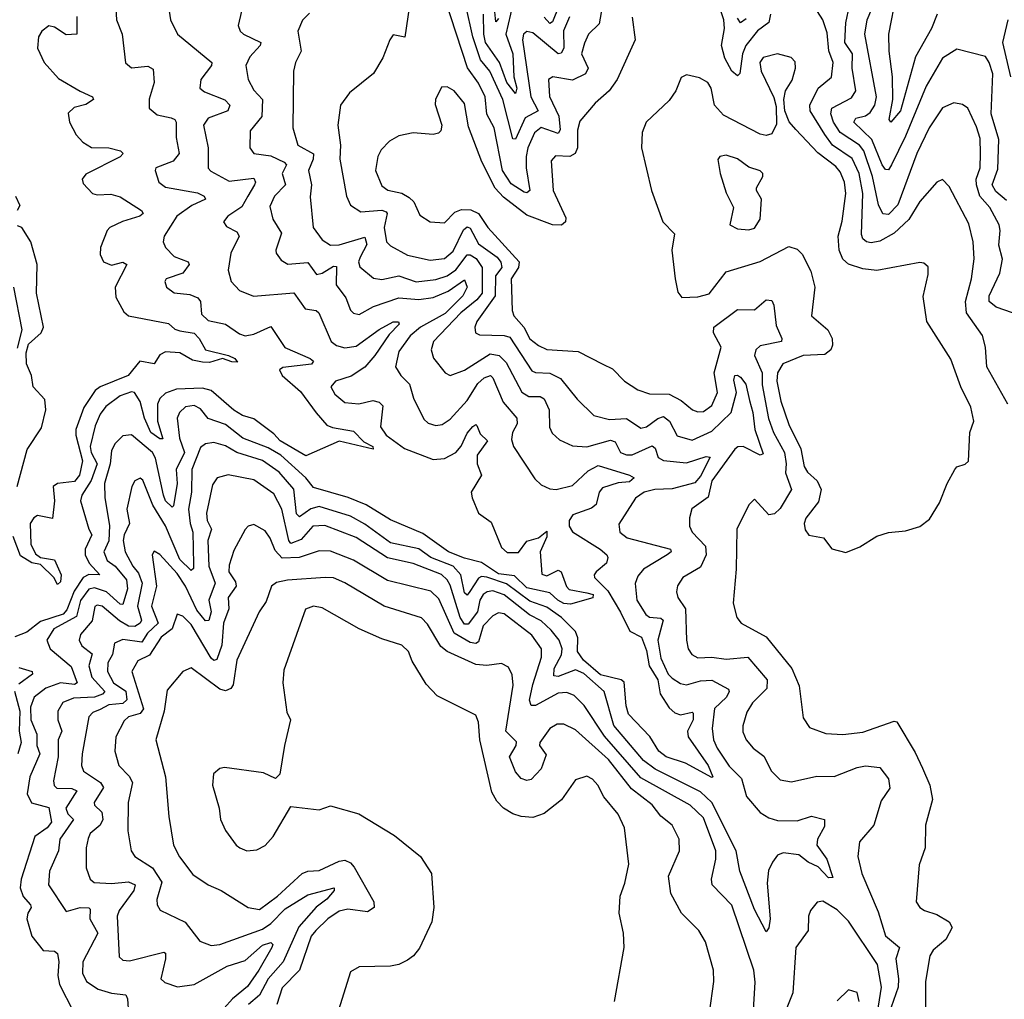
# Model space of a CAD drawing. Extents: x 1892934 to 2008621, y 567149 to 683290.
# Tile 208 of 256: x 1974852 to 1978312, y 631783 to 635226. Entities that reach past the tile are written whole.
import ezdxf

# ---------------------------------------------------------------- set-up
doc = ezdxf.new("R2010")
doc.units = 0

msp = doc.modelspace()

# ---------------------------------------------------------------- linework, layer by layer
at = {"layer": '0CON20XD'}
for points in [[(1978077, 635245), (1978056.7, 635195), (1978000.4, 635095), (1977947.2, 634905), (1977914.2, 634865), (1977908.2, 634875), (1977921.1, 634945), (1977919.4, 635025), (1977907.3, 635115), (1977906.7, 635175), (1977934.1, 635314.1)], [(1975190.4, 635265), (1975192.1, 635225), (1975211.8, 635175), (1975224.5, 635074.5), (1975245, 635056.9), (1975302.5, 635062.5), (1975321.4, 635051.4), (1975324.5, 635005), (1975306.7, 634946.7), (1975307.1, 634915), (1975335, 634891.1), (1975385, 634880.4), (1975396.9, 634875), (1975401.8, 634865), (1975401.7, 634811.7), (1975412.5, 634755), (1975391.4, 634728.6), (1975330.6, 634705), (1975327.8, 634695), (1975340.8, 634655)], [(1976221.5, 635275), (1976206.2, 635163.8), (1976165, 635172.5), (1976152.5, 635155), (1976128.9, 635091.1), (1976095, 635036.2), (1976011.7, 634968.3), (1975980, 634925), (1975970, 634855), (1975979.6, 634785), (1975977.3, 634735), (1976001.1, 634605), (1976015, 634573.3), (1976050.6, 634550.6), (1976125, 634555.8), (1976140.3, 634550.3), (1976144, 634544), (1976132.7, 634495), (1976141.6, 634445), (1976155, 634430.4), (1976215, 634398.2), (1976295, 634380.5), (1976345, 634385.7), (1976375, 634412.6), (1976412.4, 634487.6), (1976425, 634497.3), (1976435, 634493.2), (1976465, 634438), (1976530.7, 634390.7), (1976543.3, 634373.3), (1976546.6, 634355), (1976524.6, 634325), (1976523.1, 634255), (1976458.7, 634165), (1976451.8, 634145), (1976454.6, 634124.6), (1976468, 634118), (1976555, 634115.9), (1976575, 634109.8), (1976651.7, 633991.7), (1976665, 633985.2), (1976715, 633982.8), (1976752.3, 633965), (1976811.6, 633891.6), (1976870, 633835), (1976925, 633820), (1976985, 633824.4), (1977035, 633790.2), (1977055, 633794.8), (1977095, 633824.3), (1977115, 633831), (1977136.1, 633815), (1977163.3, 633763.3), (1977215, 633747.6), (1977285, 633779.2), (1977352.8, 633845), (1977370.8, 633915), (1977361.9, 633958.1), (1977365, 633975.6), (1977375, 633976.5), (1977385, 633968.8), (1977404.1, 633945), (1977416.9, 633886.9), (1977429.1, 633845), (1977435.1, 633785), (1977465, 633700), (1977455, 633694.7), (1977395, 633725.1), (1977376.1, 633723.9), (1977365, 633716.3), (1977284.6, 633605), (1977272.1, 633547.9), (1977214, 633506), (1977205.5, 633475), (1977205.5, 633445), (1977215.4, 633425), (1977262.6, 633375), (1977264.4, 633345), (1977245, 633300.9), (1977182.5, 633265), (1977164, 633236), (1977160, 633215), (1977164.6, 633195), (1977191.7, 633155), (1977195.4, 633045), (1977201.5, 633015), (1977214.1, 632994.1), (1977235, 632983.4), (1977285, 632984.8), (1977335, 632977.9), (1977410.8, 632985), (1977479.2, 632905), (1977477.8, 632875), (1977427.7, 632825), (1977408.1, 632791.9), (1977393.5, 632743.5), (1977393.1, 632723.1), (1977405.5, 632695), (1977429.4, 632665), (1977466.8, 632636.8), (1977494.7, 632584.7), (1977525, 632553.5), (1977565, 632547.3), (1977653.6, 632566.4), (1977714.7, 632565.3), (1977795, 632597.3), (1977825, 632603.4), (1977875, 632597.9), (1977905, 632557.5), (1977910, 632525), (1977879.7, 632480.3), (1977853.8, 632395), (1977803.4, 632336.6), (1977797.7, 632285), (1977811.2, 632225), (1977869.6, 632089.6), (1977895, 632005.6), (1977944.4, 631965), (1977930.7, 631925), (1977940.7, 631855), (1977939.2, 631825), (1977914.8, 631755)], [(1976899.5, 635270.5), (1976889.2, 635210.8), (1976850.8, 635175), (1976837.2, 635142.7), (1976826.9, 635105), (1976849.8, 635055), (1976840.5, 635035), (1976795, 635013.2), (1976725.4, 635024.6), (1976710.5, 635015), (1976714.2, 634955.8), (1976746.5, 634886.5), (1976752, 634838), (1976744, 634826), (1976685, 634846.7), (1976661.9, 634828.1), (1976638.3, 634775), (1976632, 634745), (1976631.6, 634705), (1976645.3, 634625), (1976635, 634616.9), (1976625, 634619.2), (1976578.8, 634648.8), (1976548.4, 634695), (1976519.2, 634845), (1976493.9, 634893.9), (1976488.5, 634955), (1976465, 635001.9), (1976425.8, 635055.9), (1976347.3, 635297.3)], [(1976784.9, 635235.1), (1976763.7, 635186.3), (1976764.2, 635125.8), (1976755, 635107.7), (1976745, 635105.3), (1976655, 635179.1), (1976635, 635184.6), (1976622.9, 635175), (1976619.3, 635155), (1976648.4, 634955), (1976673.9, 634905), (1976629, 634881), (1976595, 634805.5), (1976585, 634806.5), (1976550.3, 634945), (1976504.7, 635044.7), (1976471.7, 635085), (1976444.6, 635165), (1976420.6, 635275)], [(1976585, 635280.3), (1976560.7, 635175), (1976585.6, 635105), (1976589.1, 635025), (1976599.1, 634985), (1976595, 634966.4), (1976563.9, 635005), (1976537.9, 635075), (1976489.2, 635145), (1976482.9, 635175), (1976482.7, 635245)], [(1976535, 635229.2), (1976525, 635217.5), (1976520.3, 635265)], [(1976746.5, 635273.5), (1976725, 635218.2), (1976715, 635212.4), (1976695.2, 635235)], [(1977491, 635245), (1977485, 635216.2), (1977445, 635186), (1977404.5, 635135), (1977392.8, 635105), (1977383.4, 635036.6), (1977375, 635028.2), (1977354.9, 635044.9), (1977330.8, 635090.8), (1977318.5, 635135), (1977329.4, 635195), (1977326.4, 635225), (1977305, 635292.1)], [(1978324.8, 633874.8), (1978251.1, 634005), (1978246.8, 634075), (1978235.3, 634115.3), (1978179.4, 634195), (1978176.6, 634235), (1978197.5, 634315), (1978205.9, 634385), (1978202.9, 634445), (1978188, 634508), (1978118.9, 634638.9), (1978095, 634664), (1978075, 634654.3), (1978015, 634586.1), (1977976.5, 634523.5), (1977925, 634475.6), (1977875, 634446.7), (1977845, 634441.2), (1977828.5, 634445), (1977815.8, 634455), (1977810.4, 634470.4), (1977814.9, 634615), (1977802.6, 634685), (1977777.5, 634737.5), (1977708.7, 634785), (1977681.6, 634821.6), (1977630.4, 634905), (1977628.7, 634925), (1977658.4, 634985), (1977705, 635023.3), (1977711.2, 635075), (1977696.2, 635116.2), (1977689.4, 635179.4), (1977674.6, 635225), (1977645, 635270.6)], [(1978341.2, 634195), (1978283.8, 634215), (1978259.2, 634235), (1978258.7, 634255), (1978296.2, 634335), (1978306.6, 634383.4), (1978293.6, 634433.6), (1978298.1, 634485), (1978293.9, 634505), (1978262, 634565), (1978226.7, 634605), (1978214.8, 634645), (1978213.2, 634665), (1978227.3, 634705), (1978229, 634755), (1978228.1, 634808.1), (1978215, 634849.4), (1978184.2, 634914.2), (1978165, 634927.3), (1978135, 634933.5), (1978095, 634916.2), (1978047.8, 634845), (1978005.2, 634754.8), (1977938, 634575), (1977905, 634540.8), (1977885, 634542.9), (1977869.8, 634575), (1977849.3, 634675), (1977818.9, 634765), (1977803.5, 634785), (1977735, 634829.4), (1977712.3, 634865), (1977702.3, 634895), (1977706.8, 634915), (1977775, 634950.8), (1977790.4, 634975), (1977777.2, 635055), (1977778.6, 635105), (1977751.5, 635145), (1977755.2, 635215), (1977768.3, 635275)], [(1978320, 634590), (1978282.3, 634622.3), (1978270.1, 634645), (1978289.6, 634700.4), (1978292.8, 634805), (1978265.9, 634895), (1978271.7, 635035), (1978259.7, 635075), (1978245.9, 635095.9), (1978145, 635121.5), (1978095, 635090.5), (1978037.7, 634992.3), (1977965, 634816), (1977915.7, 634715), (1977905, 634698.2), (1977895, 634698.5), (1977883, 634715), (1977847.3, 634805), (1977783.8, 634865), (1977790.4, 634879.6), (1977825, 634888.1), (1977840.8, 634899.2), (1977857, 634925), (1977863.8, 634955), (1977822.3, 635175), (1977830.2, 635225), (1977859.4, 635295)], [(1975377.1, 635255), (1975381.9, 635225), (1975406.4, 635175), (1975527.5, 635075), (1975526.2, 635065), (1975488.5, 635015), (1975485.5, 634985), (1975501.8, 634971.8), (1975573.6, 634943.6), (1975590.4, 634925), (1975583.5, 634905), (1975515, 634879.7), (1975498, 634855), (1975514.8, 634775), (1975514.2, 634704.2), (1975523.4, 634693.4), (1975587.9, 634657.9), (1975675, 634669.1), (1975681.1, 634655), (1975677.8, 634645), (1975654.3, 634605.7), (1975632.7, 634567.3), (1975583.5, 634535), (1975568.1, 634515), (1975578.5, 634498.5), (1975615, 634480), (1975623.1, 634465), (1975593.6, 634405), (1975584.7, 634345), (1975595, 634305.8), (1975625, 634273.3), (1975674, 634254), (1975815, 634266), (1975855, 634209.6), (1975893.9, 634203.9), (1975903.5, 634195), (1975946.7, 634095), (1975965, 634081.1), (1975995, 634071.9), (1976035, 634078.4), (1976115, 634137), (1976165, 634163.4), (1976183.3, 634163.3), (1976186.1, 634155), (1976150.5, 634119.5), (1976100.6, 634045), (1976065.6, 634004.4), (1976017.2, 633972.8), (1975962.5, 633955), (1975945.5, 633935), (1975959.5, 633909.5), (1975995, 633880), (1976044.1, 633875.9), (1976093.2, 633886.8), (1976115, 633881.8), (1976128.9, 633868.9), (1976120, 633795), (1976139.6, 633765), (1976205, 633719), (1976305, 633679.4), (1976345, 633683), (1976385, 633704.8), (1976403.5, 633726.5), (1976425, 633772.2), (1976445, 633795.4), (1976455, 633802.5), (1976459.1, 633799.1), (1976470.1, 633770.1), (1976496.7, 633745), (1976460.2, 633695), (1976459.5, 633665), (1976475.5, 633625), (1976439.2, 633565), (1976441.9, 633545), (1976465, 633491.4), (1976509.1, 633459.1), (1976545, 633370.9), (1976565, 633353.3), (1976605, 633353.6), (1976635, 633392.3), (1976676, 633404), (1976705, 633427.5), (1976705, 633408), (1976681.5, 633355), (1976686.9, 633276.9), (1976705, 633270.7), (1976745, 633291.1), (1976755, 633284.6), (1976773.4, 633233.4), (1976783.1, 633223.1), (1976845, 633210.8), (1976867.2, 633205), (1976866.1, 633193.9), (1976788.1, 633171.9), (1976765, 633173.5), (1976742.9, 633185), (1976715, 633210.8), (1976635, 633228.6), (1976591.3, 633271.3), (1976535, 633278), (1976475, 633318.1), (1976415, 633332.7), (1976359.1, 633355), (1976269.3, 633419.3), (1976155, 633467.3), (1976070.2, 633520.2), (1976006.3, 633546.3), (1975885, 633581.3), (1975858.3, 633615), (1975770, 633695), (1975725, 633720.6), (1975636.5, 633755), (1975575, 633803.4), (1975515, 633823.5), (1975487.9, 633857.9), (1975465, 633869.8), (1975435, 633865.2), (1975414.2, 633845), (1975405.2, 633825), (1975413.2, 633755), (1975430.8, 633705), (1975402.6, 633645), (1975406.1, 633595), (1975393.2, 633516.8), (1975387.7, 633512.3), (1975365, 633534.7), (1975357.1, 633555), (1975329.7, 633685), (1975318.5, 633705), (1975245, 633766.6), (1975215, 633763.1), (1975186, 633735), (1975175, 633710), (1975169.9, 633665), (1975150.4, 633595), (1975150.8, 633545), (1975167.6, 633447.6), (1975165.7, 633394.3), (1975148.3, 633355), (1975159.4, 633325), (1975187.7, 633305), (1975227.4, 633257.4), (1975231.5, 633225), (1975215, 633169.8), (1975205, 633171.5), (1975157.6, 633215), (1975115, 633229.2), (1975095, 633224), (1975066.1, 633183.9), (1975052, 633128), (1974971.6, 633085), (1974948, 633045), (1974958.8, 633015), (1975032.6, 632952.6), (1975054.1, 632895), (1975045, 632888.7), (1974995, 632894.5), (1974944.3, 632875.7), (1974902.9, 632845), (1974890.5, 632809.5), (1974891, 632765), (1974912.6, 632715), (1974911.9, 632675), (1974923.3, 632645), (1974887.5, 632565), (1974878.1, 632505), (1974893.3, 632473.4), (1974955, 632457.3), (1974963.5, 632405), (1974949.1, 632385), (1974905.8, 632355), (1974857.5, 632205), (1974854.3, 632175), (1974864.2, 632144.2), (1974890, 632115), (1974892.4, 632105), (1974880.3, 632085), (1974877.4, 632065), (1974895.2, 632005.2), (1974934.4, 631954.4), (1974975, 631952.3), (1974985, 631944), (1974989.5, 631915), (1974986.1, 631866.1), (1974992.2, 631835), (1975040.6, 631740.6)], [(1975053.5, 635236.5), (1975052.5, 635175), (1975015, 635172), (1974975, 635199.1), (1974955, 635204.4), (1974929.4, 635185), (1974918.2, 635165), (1974914.5, 635125), (1974938.1, 635075), (1974988.9, 635018.9), (1975065, 634974.7), (1975108, 634955), (1975112, 634945), (1975085, 634928), (1975043.2, 634916.8), (1975023.1, 634896.9), (1975026.8, 634865), (1975050.4, 634820.4), (1975073.5, 634795), (1975105, 634776.6), (1975165, 634775.7), (1975206.7, 634765), (1975215.5, 634755), (1975205, 634743.1), (1975085, 634683.1), (1975071.3, 634665), (1975075, 634650), (1975108.1, 634615), (1975125, 634610), (1975172, 634612), (1975205, 634602.7), (1975280.6, 634555), (1975285.6, 634545), (1975274.3, 634535), (1975213.2, 634516.8), (1975169.5, 634495), (1975160, 634485), (1975136.2, 634425), (1975135, 634400), (1975147.1, 634375), (1975175, 634363.3), (1975215, 634372.9), (1975228.8, 634365), (1975187.4, 634285), (1975190.3, 634250.3), (1975218.7, 634198.7), (1975234.2, 634185), (1975375, 634157.5), (1975397.5, 634137.5), (1975415, 634131.5)], [(1975871.1, 635248.9), (1975846.4, 635223.6), (1975830, 635185), (1975841.8, 635115), (1975821.1, 635075), (1975814.5, 635045), (1975811.5, 634845), (1975829.1, 634785), (1975884.4, 634754.4), (1975883.3, 634735), (1975866.7, 634695), (1975877.8, 634645), (1975873.3, 634603.3), (1975883.9, 634495), (1975915, 634451.8), (1975945, 634433.1), (1975974.7, 634434.7), (1976065, 634460.8), (1976071.8, 634435), (1976049, 634391), (1976042.8, 634375), (1976047.4, 634357.4), (1976095, 634316.9), (1976125, 634311.9), (1976185, 634324.8), (1976245, 634304.5), (1976315, 634311.9), (1976355, 634324.9), (1976385, 634346), (1976425, 634399.3), (1976435, 634399.7), (1976455.8, 634385.8), (1976477, 634355), (1976477.2, 634265), (1976459, 634241), (1976402, 634195), (1976306.5, 634095), (1976298.4, 634065), (1976306.2, 634036.2), (1976346.9, 633985), (1976365, 633975.5), (1976415, 633993.4), (1976505, 634051.6), (1976537.5, 634045), (1976561.3, 634021.3), (1976616.7, 633916.7), (1976641.7, 633901.7), (1976680.8, 633900.8), (1976695, 633892.7), (1976712.4, 633855), (1976714, 633794), (1976722.9, 633772.9), (1976748.9, 633748.9), (1976795, 633728.2), (1976845, 633724.2), (1976928.2, 633748.2), (1976945, 633742), (1976963.5, 633705), (1976985, 633695.7), (1977005, 633696.5), (1977075, 633728), (1977085, 633720), (1977096.4, 633686.4), (1977115, 633675.8), (1977195, 633668), (1977265, 633690.4), (1977278.2, 633688.2), (1977245, 633620.8), (1977225, 633598.3), (1977145, 633576.4), (1977083.8, 633575), (1977046.5, 633565), (1977016, 633544), (1976957.4, 633452.6), (1976961.2, 633425), (1976986.7, 633405), (1977138.9, 633365), (1977141.1, 633355), (1977127.8, 633345), (1977044.6, 633295), (1977025, 633270), (1977014.6, 633244.6), (1977021.2, 633185), (1977052.5, 633135), (1977065.9, 633125.9), (1977105, 633122.1), (1977114, 633115), (1977095.2, 633044.8), (1977105, 632981.2), (1977131.6, 632925), (1977145, 632911.1), (1977175, 632892.7), (1977195, 632888.1), (1977245, 632901.9), (1977285, 632904), (1977342.8, 632872.8), (1977345.5, 632865), (1977335.8, 632845), (1977293.7, 632805), (1977286.3, 632735), (1977291, 632695), (1977303.1, 632665), (1977345, 632602), (1977389.1, 632559.1), (1977405.9, 632495), (1977455, 632439.6), (1977485, 632420), (1977515, 632411.7), (1977585, 632409.8), (1977635, 632426.9), (1977680, 632415), (1977680, 632390), (1977655.6, 632345), (1977654.1, 632325), (1977688.4, 632275), (1977709.5, 632210.5), (1977695, 632209.8), (1977658.8, 632248.8), (1977622.8, 632265), (1977590.8, 632290.8), (1977535, 632297.5), (1977515, 632288.8), (1977497.5, 632265), (1977484.2, 632235), (1977478.5, 632191.5), (1977489.5, 632065), (1977485, 632034), (1977475, 632020), (1977435, 632098.8), (1977383.2, 632233.2), (1977370.2, 632305), (1977285, 632474), (1977245, 632512.3), (1977085, 632591.7), (1977045, 632622.4), (1976940.3, 632745), (1976905.8, 632865), (1976835, 632927.3), (1976805, 632941), (1976745, 632917.6), (1976729.3, 632919.3), (1976731, 632945), (1976756.4, 632993.6), (1976758.9, 633015), (1976747.8, 633045), (1976720.3, 633080.3), (1976685, 633113.2), (1976643.8, 633133.8), (1976555, 633204.4), (1976515, 633218.6), (1976495, 633215.2), (1976481.5, 633205), (1976469.7, 633185), (1976460.5, 633145), (1976428.5, 633101.5), (1976415, 633100.6), (1976400.5, 633125), (1976365, 633237.8), (1976355, 633257.5), (1976335, 633275.4), (1976235, 633314.5), (1976145, 633333.8), (1976035, 633405.2), (1975925, 633447.4), (1975881.8, 633445), (1975840.8, 633399.2), (1975804.9, 633384.9), (1975797.5, 633395), (1975773.4, 633505), (1975745, 633559.1), (1975675, 633608.8), (1975585, 633626.1), (1975546, 633616)], [(1975632.2, 635255), (1975620, 635205), (1975627.5, 635185), (1975638.5, 635175), (1975699.1, 635145), (1975697.5, 635135), (1975661.3, 635095), (1975646.4, 635065), (1975654.6, 635015), (1975675, 634977.3), (1975705.9, 634945), (1975703, 634885), (1975662.1, 634835), (1975660.9, 634775), (1975675, 634755.5), (1975735, 634747.3), (1975781.6, 634725), (1975790.3, 634715), (1975774.5, 634685), (1975786.8, 634645), (1975747.5, 634605), (1975730.8, 634569.2), (1975742, 634525), (1975771.7, 634475), (1975751.8, 634415), (1975753.3, 634405), (1975770.5, 634380.5), (1975795, 634366.9), (1975865, 634372.7), (1975895, 634330.4), (1975915, 634335.2), (1975955, 634359.2), (1975965, 634358.1), (1975963.8, 634293.8), (1975998.5, 634248.5), (1976014.3, 634204.3)], [(1977004.6, 635234.6), (1977014.6, 635155), (1976951.5, 635015), (1976923.5, 634975), (1976875, 634932.2), (1976820.9, 634869.1), (1976812.6, 634837.4), (1976812.4, 634775), (1976804.8, 634755.2), (1976785, 634745.2), (1976735, 634747.1), (1976720.3, 634729.7), (1976726.9, 634625), (1976771.3, 634528.7), (1976770, 634515), (1976756.2, 634503.8), (1976725, 634504.2), (1976635, 634538.7), (1976552, 634602), (1976523.4, 634633.4), (1976476.4, 634726.4), (1976429.4, 634849.4), (1976415, 634930.8), (1976379.4, 634975), (1976355, 634990), (1976335, 634988.8), (1976314, 634945), (1976312.3, 634927.7), (1976336, 634855), (1976332, 634835), (1976323.5, 634826.5), (1976305, 634822.1), (1976235, 634828), (1976185, 634817.7), (1976151.3, 634798.7), (1976122.1, 634767.9), (1976110.8, 634745), (1976102.8, 634695), (1976125, 634641.1), (1976146.4, 634626.4), (1976195, 634615.6), (1976220.8, 634600.8), (1976237.2, 634585), (1976258.5, 634538.5), (1976295, 634515.5), (1976345, 634512.1), (1976381.2, 634548.8), (1976405, 634558.9), (1976437.1, 634557.1), (1976464.1, 634544.1), (1976497.2, 634495), (1976607.9, 634375), (1976604.6, 634355), (1976579.5, 634315), (1976583.1, 634203.1), (1976589.2, 634185), (1976624.4, 634145), (1976645, 634104.3), (1976675, 634080), (1976705, 634066.9), (1976815, 634060), (1976901.2, 634015), (1976935, 633998.9), (1976977.1, 633955), (1977024.2, 633925), (1977065, 633910.4), (1977135, 633909), (1977176.9, 633886.9), (1977217.1, 633855), (1977235, 633847.5), (1977255, 633848), (1977285, 633869.6), (1977304.3, 633915), (1977292.7, 633985), (1977317.5, 634075), (1977290, 634125), (1977291.2, 634145), (1977375, 634207.2), (1977435, 634205.9), (1977475, 634240.6), (1977495, 634239.2), (1977502.7, 634222.7), (1977510.3, 634150.3), (1977530.4, 634105), (1977529.5, 634095), (1977455, 634079.1), (1977439.2, 634065), (1977434.8, 634045), (1977460.9, 633985), (1977461.9, 633941.9), (1977483.8, 633823.8), (1977501.5, 633775), (1977539.7, 633705), (1977545.4, 633665), (1977543.1, 633633.1), (1977564.2, 633575), (1977525, 633507.9), (1977505, 633489.3), (1977485, 633485.4), (1977435, 633540), (1977415, 633520), (1977372.9, 633435), (1977370.4, 633295), (1977359.1, 633175), (1977371.9, 633125), (1977388, 633105), (1977475, 633056.2), (1977565.6, 632945), (1977591.5, 632885), (1977605, 632772.5), (1977628.3, 632738.3), (1977685, 632716.7), (1977745, 632713.6), (1977815, 632721.8), (1977925, 632760), (1977935, 632757.5), (1977999.7, 632649.7), (1978024.7, 632594.7), (1978050.4, 632535), (1978059.6, 632485), (1978035.5, 632395), (1978034.4, 632315), (1978013.3, 632255), (1978002.2, 632125), (1978015, 632105.8), (1978031.4, 632095), (1978075, 632080.9), (1978118.1, 632055), (1978129.2, 632035), (1978106.5, 631993.5), (1978061.9, 631955), (1978051.1, 631935), (1978035.6, 631845), (1978035.6, 631725)], [(1977405, 635228.8), (1977385, 635214.6), (1977375, 635230.5)], [(1978335.2, 635024.8), (1978306.9, 635145), (1978326, 635225)], [(1977755, 633353.3), (1977805, 633373.3), (1977865, 633410), (1977905, 633423.3), (1977965, 633428.8), (1978015.9, 633444.1), (1978049.5, 633470.5), (1978085, 633527.5), (1978111.2, 633595), (1978138.8, 633645), (1978145.8, 633654.2), (1978175, 633663.1), (1978186.2, 633673.8), (1978190.8, 633775), (1978205.8, 633814.2), (1978195, 633863.8), (1978159.1, 633935), (1978125, 634032), (1978040, 634165), (1978026.8, 634253.2), (1978045, 634330), (1978045, 634357.5), (1978029.5, 634369.5), (1978015, 634372), (1977865, 634343.8), (1977815, 634350), (1977765, 634366.2), (1977745, 634384.4), (1977732.1, 634415), (1977728.6, 634465), (1977742.1, 634517.9), (1977755.2, 634615.2), (1977750.5, 634655), (1977735, 634691.1), (1977719.8, 634709.8), (1977657.1, 634757.1), (1977579.7, 634839.7), (1977556.9, 634866.9), (1977541.2, 634905), (1977538, 634945), (1977543.8, 634975), (1977566.6, 635013.4), (1977579.1, 635055), (1977576.9, 635076.9), (1977563, 635093), (1977515, 635105.6), (1977465, 635093.1), (1977453.4, 635075), (1977458.2, 635045), (1977502.5, 634952.5), (1977510.8, 634920.8), (1977511.7, 634858.3), (1977495, 634824.3), (1977475, 634818.5), (1977455, 634823.8), (1977325, 634890.5), (1977293.9, 634925), (1977282.5, 634985), (1977270, 635005), (1977241.3, 635021.3), (1977195, 635031.4), (1977177.1, 635022.9), (1977157.5, 634975), (1977135, 634942), (1977054, 634865), (1977039.5, 634829.5), (1977037.5, 634775), (1977073.1, 634625), (1977112.5, 634515), (1977153, 634473), (1977144.3, 634415), (1977155.7, 634315), (1977165, 634267.5), (1977179.5, 634249.5), (1977235, 634251.3), (1977275, 634262), (1977335, 634339.2), (1977455, 634375.3), (1977555, 634428.6), (1977585, 634419.2), (1977602, 634402), (1977632.2, 634342.3), (1977646.8, 634285), (1977635.3, 634185.3), (1977692.8, 634135), (1977707.7, 634105), (1977708.5, 634081.5), (1977702.7, 634065), (1977681.2, 634048.8), (1977605, 634045.4), (1977533.5, 634016.5), (1977515, 633984.2), (1977513.4, 633955), (1977526.5, 633885), (1977555, 633803.1), (1977597.7, 633717.7), (1977608.9, 633655), (1977620.8, 633635), (1977655.3, 633605), (1977668.8, 633575), (1977659.2, 633530.8), (1977615, 633473.3), (1977609.4, 633455), (1977612.4, 633432.4), (1977625, 633414), (1977677.5, 633405), (1977706.4, 633366.4), (1977755, 633353.3)], [(1977415, 634487.3), (1977435, 634492.5), (1977454.7, 634525), (1977459.5, 634595), (1977441.4, 634625), (1977441.4, 634635), (1977464, 634675), (1977463.8, 634685), (1977454.2, 634694.2), (1977415, 634706.9), (1977375, 634736.1), (1977335, 634748.9), (1977312.5, 634745), (1977306.2, 634733.8), (1977314, 634685), (1977335, 634617.5), (1977360.5, 634565), (1977348, 634505), (1977375, 634490.9), (1977415, 634487.3)], [(1975340.8, 634655), (1975365, 634636.9), (1975476.9, 634616.9), (1975500, 634605), (1975505.6, 634595), (1975457.6, 634572.4), (1975404.9, 634535.1), (1975360, 634465), (1975356.4, 634445), (1975364.5, 634425), (1975395, 634392.8), (1975444, 634375), (1975447.8, 634365), (1975425, 634334.7), (1975367.5, 634315), (1975361.9, 634305), (1975368.6, 634285), (1975395, 634265.6), (1975450.1, 634260.1), (1975478.3, 634248.3), (1975488, 634235), (1975490.9, 634190.9), (1975515, 634168), (1975575, 634155.9), (1975625, 634121.6), (1975645, 634114.8), (1975675, 634120.5), (1975735, 634147.5), (1975783.7, 634073.7), (1975873.3, 634035), (1975884.4, 634025), (1975877.5, 634015), (1975777.2, 634002.8), (1975764.7, 633995), (1975774.7, 633975), (1975839.4, 633919.4), (1975893.9, 633843.9), (1975931.1, 633801.1), (1975951.9, 633791.9), (1976025, 633779.1), (1976062, 633742), (1976092.9, 633725), (1976094, 633716), (1975975, 633744.7), (1975857.8, 633692.2), (1975767.2, 633745), (1975745, 633770.6), (1975675, 633822.3), (1975635, 633834.8), (1975605, 633853.5), (1975525, 633921.9), (1975495, 633930.8), (1975403.1, 633926.9), (1975365, 633912.6), (1975345, 633894.7), (1975335.9, 633874.1), (1975336.8, 633815), (1975355, 633752.5), (1975345, 633752.1), (1975313.6, 633775), (1975290.4, 633825), (1975275, 633883.2), (1975255.2, 633915.2), (1975245, 633918.2), (1975205, 633903.8), (1975155, 633865.7), (1975135, 633839.2), (1975117.9, 633797.9), (1975099.4, 633725), (1975103.2, 633705), (1975124.9, 633665), (1975103.8, 633606.2), (1975070.2, 633555), (1975066.1, 633535), (1975094.8, 633435), (1975105.6, 633415), (1975081.8, 633365), (1975081.7, 633345), (1975096.5, 633315), (1975133.5, 633275), (1975095, 633275.2), (1975074.9, 633265.1), (1975043.1, 633216.9), (1975018, 633152), (1975005, 633136.6), (1974925, 633111.1), (1974877.2, 633072.8), (1974835, 633056.5)], [(1974838, 634605), (1974852.7, 634572.7), (1974842.9, 634555)], [(1974843.1, 633585), (1974878.8, 633715), (1974928.4, 633791.6), (1974944.2, 633855), (1974940.8, 633890.8), (1974899.5, 633935), (1974893.8, 633975), (1974875.7, 634015.7), (1974874.6, 634055), (1974883.1, 634085), (1974927.6, 634125), (1974935.6, 634145), (1974910.8, 634265), (1974913.8, 634365), (1974891.9, 634445), (1974859.6, 634495), (1974845, 634501.5)], [(1976014.3, 634204.3), (1976025, 634193.6), (1976045, 634188.9), (1976095, 634218), (1976185, 634247.6), (1976255, 634241.6), (1976305, 634248.9), (1976358.2, 634271.8), (1976415, 634311.2), (1976424.5, 634285), (1976409.3, 634255), (1976347.2, 634192.8), (1976261.1, 634145), (1976224, 634115), (1976185, 634059.1), (1976173.2, 634005), (1976192.1, 633975), (1976221.6, 633945), (1976236.6, 633895), (1976272, 633822), (1976287.8, 633807.8), (1976315, 633799.2), (1976336.9, 633803.1), (1976365, 633821.8), (1976425, 633887.2), (1976462.5, 633947.5), (1976485, 633967), (1976506.4, 633975), (1976515, 633966.4), (1976551.2, 633881.2), (1976599.6, 633825), (1976600.9, 633805), (1976584.3, 633775), (1976580.1, 633749.9), (1976587.3, 633725), (1976662.1, 633612.1), (1976685, 633591.4), (1976715, 633576.7), (1976737.5, 633575), (1976795, 633588.1), (1976850.2, 633639.8), (1976885, 633659.3), (1976995.7, 633625), (1977011.5, 633615), (1976995, 633601.4), (1976955, 633597.4), (1976900.2, 633579.8), (1976888.9, 633565), (1976878.6, 633521.4), (1976861.6, 633508.4), (1976796.2, 633485), (1976783.4, 633465), (1976782.9, 633445), (1976795.2, 633425.2), (1976892.7, 633365), (1976915.5, 633345), (1976919.5, 633335), (1976914.5, 633315), (1976878.1, 633285), (1976870.6, 633275), (1976871.8, 633265), (1976918.5, 633218.5), (1976963.9, 633143.9), (1976996, 633076), (1977037.7, 633055), (1977055, 633009.1), (1977064.3, 632955), (1977094.3, 632905), (1977103.5, 632856.5), (1977135, 632806.7), (1977155, 632789.6), (1977175, 632782.4), (1977215, 632792.2), (1977218.7, 632788.7), (1977219.3, 632765), (1977199, 632725), (1977201, 632705), (1977271.2, 632605), (1977287.8, 632565), (1977285, 632561.9), (1977192.3, 632612.3), (1977124.1, 632635), (1977098, 632655), (1977066.1, 632706.1), (1976991.9, 632785), (1976983.7, 632813.7), (1976977, 632897), (1976966, 632906), (1976893.6, 632923.6), (1976833.5, 632975), (1976812.8, 633005), (1976813.4, 633053.5), (1976805.6, 633075), (1976756, 633125), (1976705, 633160.9), (1976645, 633182.1), (1976562.4, 633242.4), (1976493.5, 633266.5), (1976475, 633268.4), (1976465, 633262.7), (1976434.6, 633215.4), (1976425, 633203.1), (1976415, 633210.9), (1976402.3, 633275), (1976375, 633304.9), (1976297.2, 633335), (1976255, 633366.5), (1976155, 633387.5), (1976065, 633452.4), (1976015, 633480.5), (1975905, 633514.3), (1975875, 633506.4), (1975835, 633478.2), (1975825, 633489.2), (1975815.8, 633575.8), (1975763.9, 633635), (1975705, 633675.8), (1975615, 633704.8), (1975575, 633727.5), (1975535, 633740), (1975505, 633735.3), (1975487.7, 633722.3), (1975456.6, 633645), (1975456.4, 633565), (1975445.6, 633505), (1975451.2, 633455), (1975461.1, 633425), (1975462.5, 633312.5), (1975462.7, 633297.3), (1975455, 633289.6), (1975415, 633328.4), (1975365, 633447), (1975319.6, 633519.6), (1975285, 633606.9), (1975275, 633614.4), (1975257.1, 633605), (1975246.5, 633585), (1975228.8, 633505), (1975238.1, 633455), (1975219.1, 633415), (1975216.2, 633395), (1975222.8, 633355), (1975249.7, 633305), (1975270.2, 633280.2), (1975282.1, 633245), (1975265.6, 633165), (1975279.7, 633115), (1975275.2, 633105), (1975257, 633093), (1975235, 633093.7), (1975202.7, 633112.7), (1975141.9, 633165), (1975125, 633168.4), (1975116.7, 633163.3), (1975107.3, 633112.7), (1975065.3, 633065), (1975061.2, 633045), (1975071.1, 633025), (1975107, 632997), (1975094.9, 632955), (1975106.1, 632915), (1975151, 632865), (1975143.5, 632855), (1975115, 632844.9), (1975041.2, 632841.2), (1975004.3, 632825.7), (1974986.2, 632795), (1974985.7, 632765), (1975000, 632725), (1974987.7, 632695), (1974987.7, 632635), (1974971, 632551), (1974973.9, 632533.9), (1974983.1, 632525), (1975035, 632524.1), (1975052.4, 632515), (1975014.6, 632455), (1975020.9, 632435), (1975041.2, 632415), (1974993, 632345), (1974988.3, 632305), (1974957.1, 632232.9), (1974953.9, 632185), (1975015, 632091.1), (1975065, 632105.6), (1975094.6, 632104.6), (1975099.3, 632099.3), (1975098.4, 632065), (1975126.7, 632015), (1975074.2, 631915), (1975072.6, 631875), (1975087.5, 631845), (1975128.1, 631818.1), (1975175, 631804.2), (1975225, 631798.9), (1975231.4, 631785), (1975235, 631732.5)], [(1974845, 634070.9), (1974861.3, 634135), (1974831.6, 634285)], [(1975415, 634131.5), (1975465, 634123.3), (1975483.2, 634105), (1975505, 634065.4), (1975586.2, 634045), (1975608.1, 634035), (1975617.6, 634022.4), (1975597.2, 634022.8), (1975565, 634034.5), (1975518.7, 634021.3), (1975495, 634021.8), (1975459.4, 634029.4), (1975415, 634054.3), (1975365, 634058.6), (1975345, 634047.5), (1975325, 634015.7), (1975274.1, 634025.9), (1975233.6, 633975), (1975134.8, 633935.2), (1975117.6, 633922.4), (1975077.6, 633862.4), (1975049, 633785), (1975049.3, 633765), (1975073.4, 633675), (1975062.7, 633625), (1975045, 633602.6), (1974984.6, 633595.4), (1974970, 633585), (1974974.3, 633535), (1974966.9, 633473.1), (1974915, 633483.1), (1974901.4, 633475), (1974889.2, 633455), (1974891.8, 633381.8), (1974908.2, 633348.2), (1974925, 633335.7), (1974975, 633327.1), (1974998.1, 633275), (1974995, 633250), (1974985, 633240), (1974972, 633265), (1974925, 633311.2), (1974895, 633317.1), (1974855, 633341.4), (1974828.9, 633408.9)], [(1975546, 633616), (1975529.6, 633590.4), (1975508.5, 633491.5), (1975511.2, 633465), (1975526, 633435), (1975513.4, 633395), (1975517.4, 633305), (1975539.7, 633245), (1975517.4, 633185), (1975525.5, 633145), (1975516.3, 633113.7), (1975505, 633112.4), (1975475, 633150.2), (1975435, 633234.8), (1975405, 633278.9), (1975345, 633345.5), (1975325, 633357.5), (1975318.1, 633345), (1975332.5, 633235), (1975315.7, 633165), (1975338.7, 633105), (1975300.9, 633069.1), (1975281.6, 633038.4), (1975215, 633047.6), (1975185.2, 633034.8), (1975177.8, 632995), (1975162.2, 632965), (1975161.1, 632935), (1975182, 632895), (1975225, 632865.6), (1975228.7, 632835), (1975215, 632822.1), (1975165, 632817.2), (1975135, 632801.7), (1975109.2, 632790.8), (1975094.7, 632775), (1975071.6, 632645), (1975069.5, 632605), (1975075.9, 632585), (1975136.6, 632545), (1975146.8, 632526.8), (1975113.4, 632475), (1975115.4, 632465), (1975140.6, 632440.6), (1975144.5, 632415), (1975134.9, 632395.1), (1975100, 632365), (1975092.6, 632347.4), (1975086, 632315), (1975085.3, 632245.3), (1975100, 632205), (1975113.7, 632193.7), (1975175, 632190), (1975235, 632195.2), (1975257.7, 632185), (1975253.8, 632165), (1975201.7, 632095), (1975194.2, 632075), (1975202.2, 631932.2), (1975215, 631920.4), (1975238.5, 631918.5), (1975358.8, 631948.8), (1975364.6, 631944.6), (1975364.7, 631925), (1975348.1, 631855), (1975362, 631842), (1975407.1, 631827.1), (1975465, 631834.4), (1975581, 631899), (1975645, 631919.6), (1975705, 631973.4), (1975735, 631982.3), (1975741.8, 631975), (1975738.1, 631965), (1975693.1, 631885), (1975652.4, 631827.6), (1975600, 631785), (1975541.6, 631718.4)], [(1976655, 632888.7), (1976686.2, 632985), (1976685.7, 633015), (1976652.3, 633062.3), (1976555, 633137.6), (1976535, 633140.8), (1976515, 633130.3), (1976480.4, 633095), (1976465, 633038.9), (1976455, 633033.8), (1976435, 633036.7), (1976379.1, 633069.1), (1976325, 633190.7), (1976297.3, 633217.3), (1976145, 633255.2), (1976025, 633325.6), (1975945, 633357.3), (1975905, 633359.4), (1975834.5, 633335.5), (1975775, 633333.6), (1975749.8, 633359.8), (1975732.9, 633402.9), (1975715, 633428.9), (1975675, 633451.4), (1975655, 633445.8), (1975645, 633434), (1975605, 633360), (1975588.9, 633308.9), (1975586.6, 633285), (1975610.3, 633250.3), (1975613.2, 633235), (1975584.8, 633195), (1975587.3, 633155), (1975568.4, 633105), (1975562.6, 633027.4), (1975545, 632976.8), (1975535, 632973.8), (1975525, 632982), (1975455, 633100.2), (1975425, 633129.2), (1975405, 633135.8), (1975388.1, 633085), (1975349.4, 633055), (1975307.9, 632992.1), (1975267.3, 632972.7), (1975245.8, 632935), (1975286.8, 632803.2), (1975275, 632786.7), (1975234.4, 632775), (1975219, 632761), (1975189.6, 632705), (1975186.2, 632655), (1975200.8, 632605), (1975236.9, 632566.9), (1975248.4, 632545), (1975232.9, 632475), (1975232, 632375), (1975243.9, 632305), (1975256.4, 632285), (1975318.9, 632245), (1975352.2, 632195), (1975333.8, 632133.8), (1975335.6, 632115), (1975346.2, 632096.2), (1975433.5, 632053.5), (1975485, 631986.7), (1975525, 631971.8), (1975555, 631975.3), (1975705, 632029.5), (1975735, 632048.8), (1975785, 632101), (1975865, 632150.3), (1975956.9, 632175), (1975957.9, 632165), (1975931.2, 632135), (1975893.7, 632106.3), (1975832.6, 632037.4), (1975777.8, 631915), (1975725.1, 631854.9), (1975695, 631797.6), (1975656.1, 631765)], [(1977276.2, 631735), (1977291.1, 631845), (1977290, 631885), (1977261.9, 631985), (1977238.5, 632025), (1977178.5, 632085), (1977140, 632155), (1977132.8, 632215), (1977170.4, 632305), (1977169.6, 632345), (1977145.4, 632395), (1977105.9, 632425.9), (1977075, 632466.4), (1977002, 632522), (1976921.1, 632625), (1976805, 632729.4), (1976765, 632749.6), (1976740.8, 632749.2), (1976715.6, 632735), (1976680.5, 632685), (1976679.5, 632675), (1976702.4, 632642.4), (1976685, 632592.8), (1976649.4, 632555), (1976635, 632551.9), (1976615, 632559.1), (1976595, 632582.2), (1976573.8, 632635), (1976597.1, 632675), (1976597.6, 632687.6), (1976560.3, 632725), (1976586.4, 632886.4), (1976583.3, 632923.3), (1976569.8, 632949.8), (1976545, 632962.5), (1976493.8, 632956.2), (1976455, 632959.3), (1976355, 633005.3), (1976332.3, 633022.3), (1976285, 633101.2), (1976264, 633124), (1976133.3, 633165), (1975995, 633246.7), (1975955, 633263.6), (1975925.7, 633265.7), (1975793.7, 633256.3), (1975755, 633247.9), (1975736.7, 633235), (1975718.7, 633181.3), (1975693.5, 633145), (1975615, 632974.3), (1975602.5, 632887.5), (1975594.6, 632875.4), (1975575, 632867.3), (1975555, 632872.7), (1975455, 632948.1), (1975425, 632934.3), (1975370.4, 632869.6), (1975360, 632795), (1975331.1, 632695), (1975364.2, 632565), (1975376.1, 632425), (1975393.1, 632325), (1975413.9, 632283.9), (1975461.2, 632221.2), (1975514.7, 632184.7), (1975560, 632165), (1975655, 632105.5), (1975695, 632098.8), (1975758.7, 632145), (1975845, 632225.3), (1975865, 632233.1), (1975905, 632235.9), (1975975, 632268.2), (1975995, 632271.3), (1976015, 632261.8), (1976027.5, 632247.5), (1976097.1, 632125), (1976098.2, 632105), (1976075, 632090), (1976005, 632100), (1975975, 632092.7), (1975935, 632065.8), (1975892.5, 632025), (1975876.7, 632005), (1975835.3, 631885), (1975775, 631823.5), (1975756.2, 631765)], [(1976942.5, 631775), (1976976, 631965), (1976974.2, 632015), (1976959.1, 632085), (1976962.2, 632145), (1976979.1, 632190.9), (1976992.3, 632257.7), (1976977.7, 632385), (1976955, 632432.9), (1976904.8, 632494.8), (1976884.4, 632535), (1976865, 632556.7), (1976845, 632566.9), (1976805, 632554.2), (1976756.7, 632483.3), (1976695, 632436.1), (1976655, 632422.2), (1976615, 632424.7), (1976585, 632434.2), (1976552.3, 632455), (1976528.9, 632478.9), (1976511.3, 632511.3), (1976469.7, 632695), (1976465, 632756.7), (1976455, 632781.4), (1976319.5, 632849.5), (1976280.8, 632890.8), (1976231.7, 632971.7), (1976218.1, 633005), (1976195, 633027.3), (1976125, 633049.3), (1976045, 633084.6), (1975915, 633158.5), (1975885, 633164.5), (1975856.4, 633153.6), (1975780.6, 632939.4), (1975776.9, 632895), (1975791.5, 632791.5), (1975804, 632765), (1975782.5, 632675), (1975766.4, 632573.6), (1975751.7, 632558.3), (1975709.2, 632579.2), (1975572.3, 632597.7), (1975555, 632593.8), (1975533.8, 632575), (1975529.2, 632535), (1975553.1, 632455), (1975558.1, 632415), (1975575.5, 632375.5), (1975612.5, 632325), (1975626.2, 632315), (1975650, 632305), (1975685, 632307.8), (1975715, 632323.3), (1975743.1, 632355), (1975805, 632460), (1975905, 632448.6), (1975945, 632463.1), (1976044.3, 632434.3), (1976168.9, 632358.9), (1976261.2, 632285), (1976299.2, 632225), (1976307.5, 632105), (1976300.8, 632055), (1976257.4, 631962.6), (1976235.6, 631935), (1976215, 631920.4), (1976185, 631905.4), (1976155, 631898.9), (1976045, 631896.9), (1976015, 631878.8), (1975966.4, 631726.4)], [(1974848.6, 632948.6), (1974895.6, 632935), (1974897.5, 632925), (1974849.3, 632890.7)], [(1977430.2, 631725), (1977437, 631843), (1977432.6, 631885), (1977355, 632113.5), (1977285.9, 632185), (1977283.2, 632205), (1977298.3, 632275), (1977298.1, 632305), (1977255, 632420.3), (1977208.4, 632465), (1977035, 632561.6), (1976907.4, 632707.4), (1976835.6, 632815.6), (1976800.7, 632850.7), (1976775, 632861.1), (1976745, 632859.2), (1976665, 632815.2), (1976650, 632815), (1976644.1, 632834.1), (1976655, 632888.7)], [(1974834.4, 632865.6), (1974853.2, 632795), (1974850.8, 632725), (1974857.7, 632685), (1974845.2, 632645)], [(1977858.9, 631685), (1977881.2, 631825), (1977867.3, 631905), (1977765, 632056.8), (1977725, 632097.5), (1977675, 632127.8), (1977655, 632124), (1977630.8, 632095), (1977624.4, 632075), (1977623.5, 632025), (1977580, 631965), (1977569.2, 631805), (1977541.6, 631735)], [(1977802.2, 631775), (1977795, 631806.7), (1977765, 631816.2), (1977725, 631777.5)]]:
    msp.add_lwpolyline(points, dxfattribs=at)

doc.saveas('drawing.dxf')
